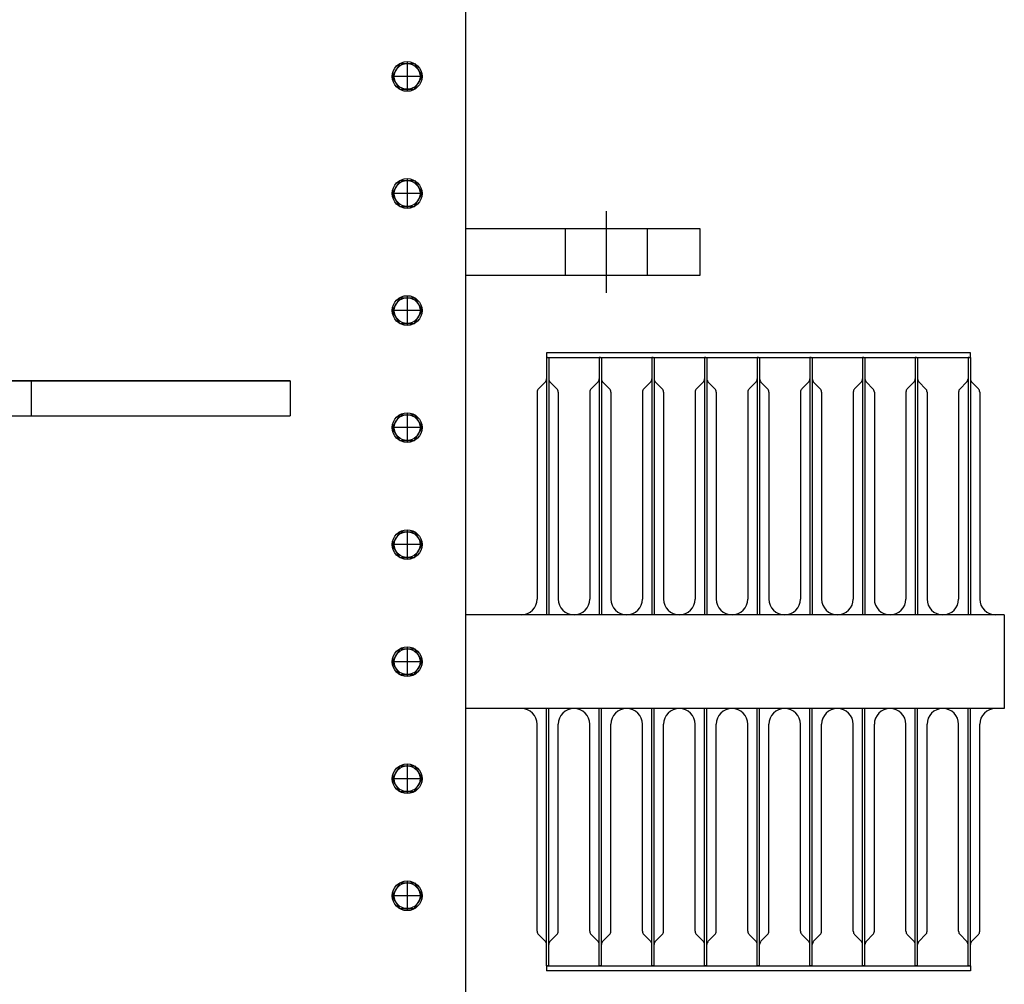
# Model space of a CAD drawing. Header units: metres. Extents: x 70279.8 to 70377.7, y 409251.8 to 409331.5.
# Tile 183 of 244: x 70323.55 to 70324.391, y 409325.024 to 409325.848. Entities that reach past the tile are written whole.
import ezdxf

# ---------------------------------------------------------------- set-up
doc = ezdxf.new("R2010")
doc.units = ezdxf.units.M
doc.linetypes.add('NASCOSTA', pattern=[9.525, 6.35, -3.175])
doc.linetypes.add('TRATTOPUNTO', pattern=[25.4, 12.7, -6.35, 0, -6.35])

# ---------------------------------------------------------------- blocks, each defined once
blk = doc.blocks.new('A$C22F33A84')
at = {"color": 0, "linetype": 'Continuous'}
for p, q in [((1.7, 19.05), (12.7, 25.4)), ((23.7, 19.05), (12.7, 25.4)), ((1.7, 6.35), (1.7, 19.05)), ((23.7, 6.35), (23.7, 19.05)), ((1.7, 6.35), (12.7, 0)), ((23.7, 6.35), (12.7, 0))]:
    blk.add_line(p, q, dxfattribs=at)
blk.add_circle((12.7, 12.7), 12.7)
blk.add_circle((12.7, 12.7), 11, dxfattribs=at)
blk = doc.blocks.new('Reactor_20170118')
at = {"color": 7, "ltscale": 0.1}
for p, q in [((631, -1511), (631, 1511)), ((631, 1070), (831, 1070)), ((831, 1070), (831, 1030)), ((631, 1050), (631, 1065)), ((831, 1030), (631, 1030)), ((1062, 964), (700, 964)), ((700, 964), (700, 960)), ((700, 960), (700, 941.66)), ((700, 960), (700, 941.66)), ((701, 960), (700, 960)), ((701, 960), (700, 960)), ((701, 960), (700, 960)), ((701, 960), (700, 960)), ((701, 960), (700, 960)), ((701, 960), (700, 960)), ((701, 960), (700, 960)), ((701, 960), (700, 960)), ((700, 960), (1062, 960)), ((701, 960), (702, 960)), ((701, 960), (702, 960)), ((701, 960), (702, 960)), ((701, 960), (702, 960)), ((701, 960), (702, 960)), ((701, 960), (702, 960)), ((701, 960), (702, 960)), ((701, 960), (702, 960)), ((702, 960), (702, 941.66)), ((702, 960), (702, 941.66)), ((702, 960), (702, 941.66)), ((745, 960), (745, 941.66)), ((745, 960), (745, 941.66)), ((746, 960), (745, 960)), ((746, 960), (745, 960)), ((746, 960), (745, 960)), ((746, 960), (745, 960)), ((746, 960), (745, 960)), ((746, 960), (745, 960)), ((746, 960), (745, 960)), ((746, 960), (745, 960)), ((746, 960), (747, 960)), ((746, 960), (747, 960)), ((746, 960), (747, 960)), ((746, 960), (747, 960)), ((746, 960), (747, 960)), ((746, 960), (747, 960)), ((746, 960), (747, 960)), ((746, 960), (747, 960)), ((747, 960), (747, 941.66)), ((747, 960), (747, 941.66)), ((747, 960), (747, 941.66)), ((790, 960), (790, 941.66)), ((790, 960), (790, 941.66)), ((790, 960), (790, 941.66)), ((791, 960), (790, 960)), ((791, 960), (790, 960)), ((791, 960), (790, 960)), ((791, 960), (790, 960)), ((791, 960), (790, 960)), ((791, 960), (790, 960)), ((791, 960), (790, 960)), ((791, 960), (790, 960)), ((791, 960), (792, 960)), ((791, 960), (792, 960)), ((791, 960), (792, 960)), ((791, 960), (792, 960)), ((791, 960), (792, 960)), ((791, 960), (792, 960)), ((791, 960), (792, 960)), ((791, 960), (792, 960)), ((792, 960), (792, 941.66)), ((792, 960), (792, 941.66)), ((835, 960), (835, 941.66)), ((835, 960), (835, 941.66)), ((836, 960), (835, 960)), ((836, 960), (835, 960)), ((836, 960), (835, 960)), ((836, 960), (835, 960)), ((836, 960), (835, 960)), ((836, 960), (835, 960)), ((836, 960), (835, 960)), ((836, 960), (835, 960)), ((836, 960), (837, 960)), ((836, 960), (837, 960)), ((836, 960), (837, 960)), ((836, 960), (837, 960)), ((836, 960), (837, 960)), ((836, 960), (837, 960)), ((836, 960), (837, 960)), ((836, 960), (837, 960)), ((837, 960), (837, 941.66)), ((837, 960), (837, 941.66)), ((837, 960), (837, 941.66)), ((880, 960), (880, 941.66)), ((880, 960), (880, 941.66)), ((881, 960), (880, 960)), ((881, 960), (880, 960)), ((881, 960), (880, 960)), ((881, 960), (880, 960)), ((881, 960), (880, 960)), ((881, 960), (880, 960)), ((881, 960), (880, 960)), ((881, 960), (880, 960)), ((881, 960), (882, 960)), ((881, 960), (882, 960)), ((881, 960), (882, 960)), ((881, 960), (882, 960)), ((881, 960), (882, 960)), ((881, 960), (882, 960)), ((881, 960), (882, 960)), ((881, 960), (882, 960)), ((882, 960), (882, 941.66)), ((882, 960), (882, 941.66)), ((882, 960), (882, 941.66)), ((925, 960), (925, 941.66)), ((925, 960), (925, 941.66)), ((925, 960), (925, 941.66)), ((926, 960), (925, 960)), ((926, 960), (925, 960)), ((926, 960), (925, 960)), ((926, 960), (925, 960)), ((926, 960), (925, 960)), ((926, 960), (925, 960)), ((926, 960), (925, 960)), ((926, 960), (925, 960)), ((926, 960), (927, 960)), ((926, 960), (927, 960)), ((926, 960), (927, 960)), ((926, 960), (927, 960)), ((926, 960), (927, 960)), ((926, 960), (927, 960)), ((926, 960), (927, 960)), ((926, 960), (927, 960)), ((927, 960), (927, 941.66)), ((927, 960), (927, 941.66)), ((970, 960), (970, 941.66)), ((970, 960), (970, 941.66)), ((971, 960), (970, 960)), ((971, 960), (970, 960)), ((971, 960), (970, 960)), ((971, 960), (970, 960)), ((971, 960), (970, 960)), ((971, 960), (970, 960)), ((971, 960), (970, 960)), ((971, 960), (970, 960)), ((971, 960), (972, 960)), ((971, 960), (972, 960)), ((971, 960), (972, 960)), ((971, 960), (972, 960)), ((971, 960), (972, 960)), ((971, 960), (972, 960)), ((971, 960), (972, 960)), ((971, 960), (972, 960)), ((972, 960), (972, 941.66)), ((972, 960), (972, 941.66)), ((972, 960), (972, 941.66)), ((1015, 960), (1015, 941.66)), ((1015, 960), (1015, 941.66)), ((1015, 960), (1015, 941.66)), ((1016, 960), (1015, 960)), ((1016, 960), (1015, 960)), ((1016, 960), (1015, 960)), ((1016, 960), (1015, 960)), ((1016, 960), (1015, 960)), ((1016, 960), (1015, 960)), ((1016, 960), (1015, 960)), ((1016, 960), (1015, 960)), ((1016, 960), (1017, 960)), ((1016, 960), (1017, 960)), ((1016, 960), (1017, 960)), ((1016, 960), (1017, 960)), ((1016, 960), (1017, 960)), ((1016, 960), (1017, 960)), ((1016, 960), (1017, 960)), ((1016, 960), (1017, 960)), ((1017, 960), (1017, 941.66)), ((1017, 960), (1017, 941.66)), ((1060, 960), (1060, 941.66)), ((1060, 960), (1060, 941.66)), ((1061, 960), (1060, 960)), ((1061, 960), (1060, 960)), ((1061, 960), (1060, 960)), ((1061, 960), (1060, 960)), ((1061, 960), (1060, 960)), ((1061, 960), (1060, 960)), ((1061, 960), (1060, 960)), ((1061, 960), (1060, 960)), ((1061, 960), (1062, 960)), ((1061, 960), (1062, 960)), ((1061, 960), (1062, 960)), ((1061, 960), (1062, 960)), ((1061, 960), (1062, 960)), ((1061, 960), (1062, 960)), ((1061, 960), (1062, 960)), ((1061, 960), (1062, 960)), ((1062, 960), (1062, 964)), ((1062, 960), (1062, 941.66)), ((1062, 960), (1062, 941.66)), ((1062, 960), (1062, 941.66)), ((-481, 940), (481, 940)), ((481, 940), (100, 940)), ((481, 940), (481, 910)), ((698.83, 938.83), (693.17, 933.17)), ((700, 941.66), (700, 740)), ((702, 941.66), (702, 740)), ((703.17, 938.83), (708.83, 933.17)), ((743.83, 938.83), (738.17, 933.17)), ((745, 941.66), (745, 740)), ((747, 941.66), (747, 740)), ((748.17, 938.83), (753.83, 933.17)), ((788.83, 938.83), (783.17, 933.17)), ((790, 941.66), (790, 740)), ((792, 941.66), (792, 740)), ((793.17, 938.83), (798.83, 933.17)), ((833.83, 938.83), (828.17, 933.17)), ((835, 941.66), (835, 740)), ((837, 941.66), (837, 740)), ((838.17, 938.83), (843.83, 933.17)), ((878.83, 938.83), (873.17, 933.17)), ((880, 941.66), (880, 740)), ((882, 941.66), (882, 740)), ((883.17, 938.83), (888.83, 933.17)), ((923.83, 938.83), (918.17, 933.17)), ((925, 941.66), (925, 740)), ((927, 941.66), (927, 740)), ((928.17, 938.83), (933.83, 933.17)), ((968.83, 938.83), (963.17, 933.17)), ((970, 941.66), (970, 740)), ((972, 941.66), (972, 740)), ((973.17, 938.83), (978.83, 933.17)), ((1013.83, 938.83), (1008.17, 933.17)), ((1015, 941.66), (1015, 740)), ((1017, 941.66), (1017, 740)), ((1018.17, 938.83), (1023.83, 933.17)), ((1058.83, 938.83), (1053.17, 933.17)), ((1060, 941.66), (1060, 740)), ((1062, 941.66), (1062, 740)), ((1063.17, 938.83), (1068.83, 933.17)), ((692, 930.34), (692, 753.5)), ((710, 930.34), (710, 753.5)), ((737, 930.34), (737, 753.5)), ((755, 930.34), (755, 753.5)), ((782, 930.34), (782, 753.5)), ((800, 930.34), (800, 753.5)), ((827, 930.34), (827, 753.5)), ((845, 930.34), (845, 753.5)), ((872, 930.34), (872, 753.5)), ((890, 930.34), (890, 753.5)), ((917, 930.34), (917, 753.5)), ((935, 930.34), (935, 753.5)), ((962, 930.34), (962, 753.5)), ((980, 930.34), (980, 753.5)), ((1007, 930.34), (1007, 753.5)), ((1025, 930.34), (1025, 753.5)), ((1052, 930.34), (1052, 753.5)), ((1070, 930.34), (1070, 753.5)), ((-481, 910), (481, 910)), ((1091, 740), (631, 740)), ((1091, 740), (1091, 660)), ((1091, 660), (631, 660)), ((700, 458.34), (700, 660)), ((702, 458.34), (702, 660)), ((745, 458.34), (745, 660)), ((747, 458.34), (747, 660)), ((790, 458.34), (790, 660)), ((792, 458.34), (792, 660)), ((835, 458.34), (835, 660)), ((837, 458.34), (837, 660)), ((880, 458.34), (880, 660)), ((882, 458.34), (882, 660)), ((925, 458.34), (925, 660)), ((927, 458.34), (927, 660)), ((970, 458.34), (970, 660)), ((972, 458.34), (972, 660)), ((1015, 458.34), (1015, 660)), ((1017, 458.34), (1017, 660)), ((1060, 458.34), (1060, 660)), ((1062, 458.34), (1062, 660)), ((692, 469.66), (692, 646.5)), ((710, 469.66), (710, 646.5)), ((737, 469.66), (737, 646.5)), ((755, 469.66), (755, 646.5)), ((782, 469.66), (782, 646.5)), ((800, 469.66), (800, 646.5)), ((827, 469.66), (827, 646.5)), ((845, 469.66), (845, 646.5)), ((872, 469.66), (872, 646.5)), ((890, 469.66), (890, 646.5)), ((917, 469.66), (917, 646.5)), ((935, 469.66), (935, 646.5)), ((962, 469.66), (962, 646.5)), ((980, 469.66), (980, 646.5)), ((1007, 469.66), (1007, 646.5)), ((1025, 469.66), (1025, 646.5)), ((1052, 469.66), (1052, 646.5)), ((1070, 469.66), (1070, 646.5)), ((698.83, 461.17), (693.17, 466.83)), ((703.17, 461.17), (708.83, 466.83)), ((743.83, 461.17), (738.17, 466.83)), ((748.17, 461.17), (753.83, 466.83)), ((788.83, 461.17), (783.17, 466.83)), ((793.17, 461.17), (798.83, 466.83)), ((833.83, 461.17), (828.17, 466.83)), ((838.17, 461.17), (843.83, 466.83)), ((878.83, 461.17), (873.17, 466.83)), ((883.17, 461.17), (888.83, 466.83)), ((923.83, 461.17), (918.17, 466.83)), ((928.17, 461.17), (933.83, 466.83)), ((968.83, 461.17), (963.17, 466.83)), ((973.17, 461.17), (978.83, 466.83)), ((1013.83, 461.17), (1008.17, 466.83)), ((1018.17, 461.17), (1023.83, 466.83)), ((1058.83, 461.17), (1053.17, 466.83)), ((1063.17, 461.17), (1068.83, 466.83)), ((700, 440), (700, 458.34)), ((700, 440), (700, 458.34)), ((702, 440), (702, 458.34)), ((702, 440), (702, 458.34)), ((702, 440), (702, 458.34)), ((745, 440), (745, 458.34)), ((745, 440), (745, 458.34)), ((747, 440), (747, 458.34)), ((747, 440), (747, 458.34)), ((747, 440), (747, 458.34)), ((790, 440), (790, 458.34)), ((790, 440), (790, 458.34)), ((790, 440), (790, 458.34)), ((792, 440), (792, 458.34)), ((792, 440), (792, 458.34)), ((835, 440), (835, 458.34)), ((835, 440), (835, 458.34)), ((837, 440), (837, 458.34)), ((837, 440), (837, 458.34)), ((837, 440), (837, 458.34)), ((880, 440), (880, 458.34)), ((880, 440), (880, 458.34)), ((882, 440), (882, 458.34)), ((882, 440), (882, 458.34)), ((882, 440), (882, 458.34)), ((925, 440), (925, 458.34)), ((925, 440), (925, 458.34)), ((925, 440), (925, 458.34)), ((927, 440), (927, 458.34)), ((927, 440), (927, 458.34)), ((970, 440), (970, 458.34)), ((970, 440), (970, 458.34)), ((972, 440), (972, 458.34)), ((972, 440), (972, 458.34)), ((972, 440), (972, 458.34)), ((1015, 440), (1015, 458.34)), ((1015, 440), (1015, 458.34)), ((1015, 440), (1015, 458.34)), ((1017, 440), (1017, 458.34)), ((1017, 440), (1017, 458.34)), ((1060, 440), (1060, 458.34)), ((1060, 440), (1060, 458.34)), ((1062, 440), (1062, 458.34)), ((1062, 440), (1062, 458.34)), ((1062, 440), (1062, 458.34)), ((701, 440), (700, 440)), ((701, 440), (700, 440)), ((701, 440), (700, 440)), ((701, 440), (700, 440)), ((701, 440), (700, 440)), ((701, 440), (700, 440)), ((700, 440), (1062, 440)), ((700, 440), (700, 436)), ((701, 440), (702, 440)), ((701, 440), (702, 440)), ((701, 440), (702, 440)), ((701, 440), (702, 440)), ((701, 440), (702, 440)), ((701, 440), (702, 440)), ((746, 440), (745, 440)), ((746, 440), (745, 440)), ((746, 440), (745, 440)), ((746, 440), (745, 440)), ((746, 440), (745, 440)), ((746, 440), (745, 440)), ((746, 440), (747, 440)), ((746, 440), (747, 440)), ((746, 440), (747, 440)), ((746, 440), (747, 440)), ((746, 440), (747, 440)), ((746, 440), (747, 440)), ((791, 440), (790, 440)), ((791, 440), (790, 440)), ((791, 440), (790, 440)), ((791, 440), (790, 440)), ((791, 440), (790, 440)), ((791, 440), (790, 440)), ((791, 440), (792, 440)), ((791, 440), (792, 440)), ((791, 440), (792, 440)), ((791, 440), (792, 440)), ((791, 440), (792, 440)), ((791, 440), (792, 440)), ((836, 440), (835, 440)), ((836, 440), (835, 440)), ((836, 440), (835, 440)), ((836, 440), (835, 440)), ((836, 440), (835, 440)), ((836, 440), (835, 440)), ((836, 440), (837, 440)), ((836, 440), (837, 440)), ((836, 440), (837, 440)), ((836, 440), (837, 440)), ((836, 440), (837, 440)), ((836, 440), (837, 440)), ((881, 440), (880, 440)), ((881, 440), (880, 440)), ((881, 440), (880, 440)), ((881, 440), (880, 440)), ((881, 440), (880, 440)), ((881, 440), (880, 440)), ((881, 440), (882, 440)), ((881, 440), (882, 440)), ((881, 440), (882, 440)), ((881, 440), (882, 440)), ((881, 440), (882, 440)), ((881, 440), (882, 440)), ((926, 440), (925, 440)), ((926, 440), (925, 440)), ((926, 440), (925, 440)), ((926, 440), (925, 440)), ((926, 440), (925, 440)), ((926, 440), (925, 440)), ((926, 440), (927, 440)), ((926, 440), (927, 440)), ((926, 440), (927, 440)), ((926, 440), (927, 440)), ((926, 440), (927, 440)), ((926, 440), (927, 440)), ((971, 440), (970, 440)), ((971, 440), (970, 440)), ((971, 440), (970, 440)), ((971, 440), (970, 440)), ((971, 440), (970, 440)), ((971, 440), (970, 440)), ((971, 440), (972, 440)), ((971, 440), (972, 440)), ((971, 440), (972, 440)), ((971, 440), (972, 440)), ((971, 440), (972, 440)), ((971, 440), (972, 440)), ((1016, 440), (1015, 440)), ((1016, 440), (1015, 440)), ((1016, 440), (1015, 440)), ((1016, 440), (1015, 440)), ((1016, 440), (1015, 440)), ((1016, 440), (1015, 440)), ((1016, 440), (1017, 440)), ((1016, 440), (1017, 440)), ((1016, 440), (1017, 440)), ((1016, 440), (1017, 440)), ((1016, 440), (1017, 440)), ((1016, 440), (1017, 440)), ((1061, 440), (1060, 440)), ((1061, 440), (1060, 440)), ((1061, 440), (1060, 440)), ((1061, 440), (1060, 440)), ((1061, 440), (1060, 440)), ((1061, 440), (1060, 440)), ((1061, 440), (1062, 440)), ((1061, 440), (1062, 440)), ((1061, 440), (1062, 440)), ((1061, 440), (1062, 440)), ((1061, 440), (1062, 440)), ((1061, 440), (1062, 440)), ((1062, 440), (1062, 436)), ((1062, 436), (700, 436))]:
    blk.add_line(p, q, dxfattribs=at)
at = {"color": 7, "linetype": 'TRATTOPUNTO', "ltscale": 0.1}
for p, q in [((581, 1212.7), (581, 1187.3)), ((593.7, 1200), (568.3, 1200)), ((581, 1112.7), (581, 1087.3)), ((593.7, 1100), (568.3, 1100)), ((751, 1085), (751, 1015)), ((581, 1012.7), (581, 987.3)), ((593.7, 1000), (568.3, 1000)), ((581, 912.7), (581, 887.3)), ((593.7, 900), (568.3, 900)), ((581, 812.7), (581, 787.3)), ((593.7, 800), (568.3, 800)), ((581, 712.7), (581, 687.3)), ((593.7, 700), (568.3, 700)), ((581, 612.7), (581, 587.3)), ((593.7, 600), (568.3, 600)), ((581, 512.7), (581, 487.3)), ((593.7, 500), (568.3, 500))]:
    blk.add_line(p, q, dxfattribs=at)
at = {"color": 7, "linetype": 'NASCOSTA', "ltscale": 0.1}
for p, q in [((716, 1070), (716, 1030)), ((786, 1070), (786, 1030)), ((260, 940), (260, 910))]:
    blk.add_line(p, q, dxfattribs=at)
at = {"color": 7}
for centre, radius, start, end in [((696, 941.66), 4, 315, 0), ((706, 941.66), 4, 180, 225), ((741, 941.66), 4, 315, 0), ((751, 941.66), 4, 180, 225), ((786, 941.66), 4, 315, 0), ((796, 941.66), 4, 180, 225), ((831, 941.66), 4, 315, 0), ((841, 941.66), 4, 180, 225), ((876, 941.66), 4, 315, 0), ((886, 941.66), 4, 180, 225), ((921, 941.66), 4, 315, 0), ((931, 941.66), 4, 180, 225), ((966, 941.66), 4, 315, 0), ((976, 941.66), 4, 180, 225), ((1011, 941.66), 4, 315, 0), ((1021, 941.66), 4, 180, 225), ((1056, 941.66), 4, 315, 0), ((1066, 941.66), 4, 180, 225), ((696, 930.34), 4, 135, 180), ((706, 930.34), 4, 0, 45), ((741, 930.34), 4, 135, 180), ((751, 930.34), 4, 0, 45), ((786, 930.34), 4, 135, 180), ((796, 930.34), 4, 0, 45), ((831, 930.34), 4, 135, 180), ((841, 930.34), 4, 0, 45), ((876, 930.34), 4, 135, 180), ((886, 930.34), 4, 0, 45), ((921, 930.34), 4, 135, 180), ((931, 930.34), 4, 0, 45), ((966, 930.34), 4, 135, 180), ((976, 930.34), 4, 0, 45), ((1011, 930.34), 4, 135, 180), ((1021, 930.34), 4, 0, 45), ((1056, 930.34), 4, 135, 180), ((1066, 930.34), 4, 0, 45), ((678.5, 753.5), 13.5, 270, 0), ((723.5, 753.5), 13.5, 180, 270), ((723.5, 753.5), 13.5, 270, 0), ((768.5, 753.5), 13.5, 180, 270), ((768.5, 753.5), 13.5, 270, 0), ((813.5, 753.5), 13.5, 180, 270), ((813.5, 753.5), 13.5, 270, 0), ((858.5, 753.5), 13.5, 180, 270), ((858.5, 753.5), 13.5, 270, 0), ((903.5, 753.5), 13.5, 180, 270), ((903.5, 753.5), 13.5, 270, 0), ((948.5, 753.5), 13.5, 180, 270), ((948.5, 753.5), 13.5, 270, 0), ((993.5, 753.5), 13.5, 180, 270), ((993.5, 753.5), 13.5, 270, 0), ((1038.5, 753.5), 13.5, 180, 270), ((1038.5, 753.5), 13.5, 270, 0), ((1083.5, 753.5), 13.5, 180, 270), ((678.5, 646.5), 13.5, 0, 90), ((723.5, 646.5), 13.5, 90, 180), ((723.5, 646.5), 13.5, 0, 90), ((768.5, 646.5), 13.5, 90, 180), ((768.5, 646.5), 13.5, 0, 90), ((813.5, 646.5), 13.5, 90, 180), ((813.5, 646.5), 13.5, 0, 90), ((858.5, 646.5), 13.5, 90, 180), ((858.5, 646.5), 13.5, 0, 90), ((903.5, 646.5), 13.5, 90, 180), ((903.5, 646.5), 13.5, 0, 90), ((948.5, 646.5), 13.5, 90, 180), ((948.5, 646.5), 13.5, 0, 90), ((993.5, 646.5), 13.5, 90, 180), ((993.5, 646.5), 13.5, 0, 90), ((1038.5, 646.5), 13.5, 90, 180), ((1038.5, 646.5), 13.5, 0, 90), ((1083.5, 646.5), 13.5, 90, 180), ((696, 469.66), 4, 180, 225), ((706, 469.66), 4, 315, 0), ((741, 469.66), 4, 180, 225), ((751, 469.66), 4, 315, 0), ((786, 469.66), 4, 180, 225), ((796, 469.66), 4, 315, 0), ((831, 469.66), 4, 180, 225), ((841, 469.66), 4, 315, 0), ((876, 469.66), 4, 180, 225), ((886, 469.66), 4, 315, 0), ((921, 469.66), 4, 180, 225), ((931, 469.66), 4, 315, 0), ((966, 469.66), 4, 180, 225), ((976, 469.66), 4, 315, 0), ((1011, 469.66), 4, 180, 225), ((1021, 469.66), 4, 315, 0), ((1056, 469.66), 4, 180, 225), ((1066, 469.66), 4, 315, 0), ((696, 458.34), 4, 0, 45), ((706, 458.34), 4, 135, 180), ((741, 458.34), 4, 0, 45), ((751, 458.34), 4, 135, 180), ((786, 458.34), 4, 0, 45), ((796, 458.34), 4, 135, 180), ((831, 458.34), 4, 0, 45), ((841, 458.34), 4, 135, 180), ((876, 458.34), 4, 0, 45), ((886, 458.34), 4, 135, 180), ((921, 458.34), 4, 0, 45), ((931, 458.34), 4, 135, 180), ((966, 458.34), 4, 0, 45), ((976, 458.34), 4, 135, 180), ((1011, 458.34), 4, 0, 45), ((1021, 458.34), 4, 135, 180), ((1056, 458.34), 4, 0, 45), ((1066, 458.34), 4, 135, 180)]:
    blk.add_arc(centre, radius, start, end, dxfattribs=at)
at = {"color": 7, "rotation": 270}
for p in [(568.3, 1212.7), (568.3, 1112.7), (568.3, 1012.7), (568.3, 912.7), (568.3, 812.7), (568.3, 712.7), (568.3, 612.7), (568.3, 512.7)]:
    blk.add_blockref('A$C22F33A84', p, dxfattribs=at)

msp = doc.modelspace()

# ---------------------------------------------------------------- block references
at = {"xscale": 0.001, "yscale": 0.001, "zscale": 0.001}
msp.add_blockref('Reactor_20170118', (70323.3, 409324.6), dxfattribs=at)

doc.saveas('drawing.dxf')
